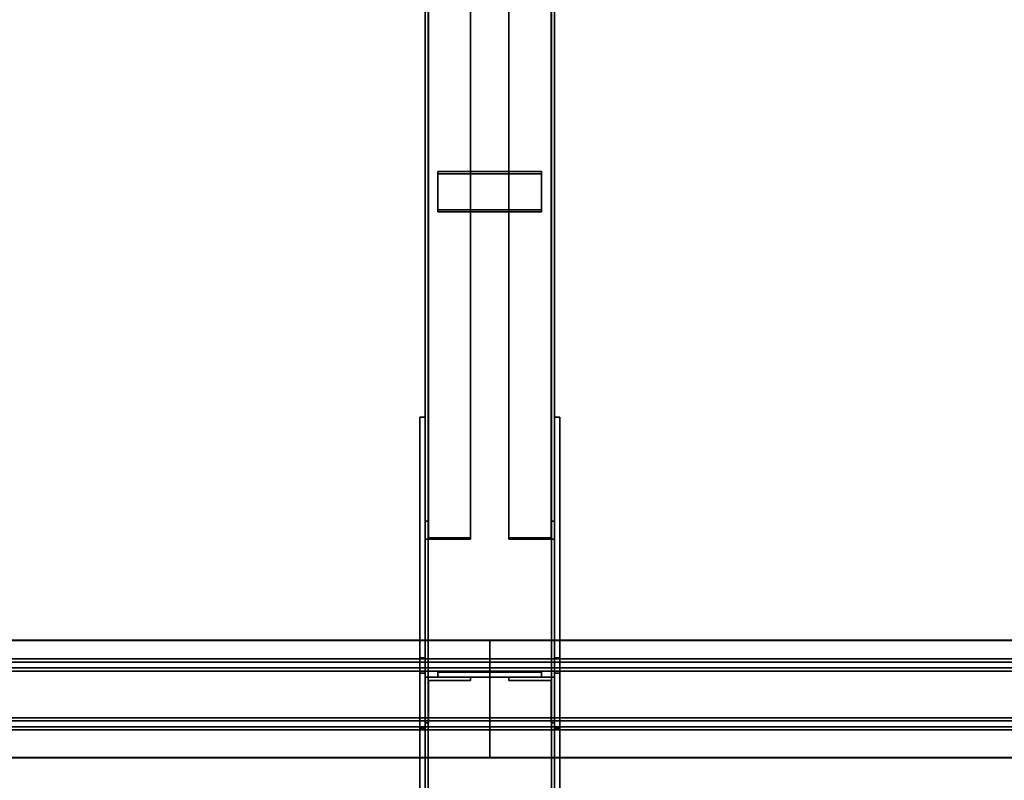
# Model space of a CAD drawing. Extents: x 13429 to 13460.1, y 572.8 to 605.1.
# Tile 67 of 256: x 13433.75 to 13434.7, y 587.494 to 588.227. Entities that reach past the tile are written whole.
import ezdxf

# ---------------------------------------------------------------- set-up
doc = ezdxf.new("R2010")
doc.units = 0
doc.header["$LTSCALE"] = 150
doc.header["$MEASUREMENT"] = 0
doc.layers.add('3DFACE_PLATE', color=7, linetype='CONTINUOUS')
doc.layers.add('3DFACE_SHAPE', color=7, linetype='CONTINUOUS')

msp = doc.modelspace()

# ---------------------------------------------------------------- linework, layer by layer
at = {"layer": '3DFACE_PLATE', "color": 6}
for points, invisible_edges in [([(13434.15332, 588.04401, 0.21724), (13434.15332, 588.08076, 0.23303), (13434.25332, 588.04401, 0.21724)], 2), ([(13434.15332, 588.08076, 0.23303), (13434.25332, 588.08076, 0.23303), (13434.25332, 588.04401, 0.21724)], 12), ([(13434.15332, 588.07878, 0.23763), (13434.15332, 588.08076, 0.23303), (13434.15332, 588.04203, 0.22183)], 2), ([(13434.15332, 588.08076, 0.23303), (13434.15332, 588.04401, 0.21724), (13434.15332, 588.04203, 0.22183)], 12), ([(13434.25332, 588.07878, 0.23763), (13434.25332, 588.08076, 0.23303), (13434.15332, 588.07878, 0.23763)], 2), ([(13434.25332, 588.08076, 0.23303), (13434.15332, 588.08076, 0.23303), (13434.15332, 588.07878, 0.23763)], 12), ([(13434.25332, 588.04203, 0.22183), (13434.25332, 588.07878, 0.23763), (13434.15332, 588.04203, 0.22183)], 2), ([(13434.25332, 588.07878, 0.23763), (13434.15332, 588.07878, 0.23763), (13434.15332, 588.04203, 0.22183)], 12), ([(13434.25332, 588.04401, 0.21724), (13434.25332, 588.08076, 0.23303), (13434.25332, 588.07878, 0.23763)], 12), ([(13434.25332, 588.04203, 0.22183), (13434.25332, 588.04401, 0.21724), (13434.25332, 588.07878, 0.23763)], 2), ([(13434.15332, 588.04203, 0.22183), (13434.15332, 588.04401, 0.21724), (13434.25332, 588.04203, 0.22183)], 2), ([(13434.15332, 588.04401, 0.21724), (13434.25332, 588.04401, 0.21724), (13434.25332, 588.04203, 0.22183)], 12), ([(13434.13582, 587.84401, 0.14995), (13434.13582, 587.84401, -0.00005), (13434.13582, 587.54401, 0.14995)], 2), ([(13434.13582, 587.84401, -0.00005), (13434.13582, 587.54401, -0.00005), (13434.13582, 587.54401, 0.14995)], 12), ([(13434.13582, 587.54401, 0.14995), (13434.14082, 587.54401, 0.14995), (13434.13582, 587.84401, 0.14995)], 2), ([(13434.14082, 587.54401, 0.14995), (13434.14082, 587.84401, 0.14995), (13434.13582, 587.84401, 0.14995)], 12), ([(13434.13582, 587.84401, -0.00005), (13434.14082, 587.84401, -0.00005), (13434.13582, 587.54401, -0.00005)], 2), ([(13434.14082, 587.84401, -0.00005), (13434.14082, 587.54401, -0.00005), (13434.13582, 587.54401, -0.00005)], 12), ([(13434.13582, 587.84401, 0.14995), (13434.14082, 587.84401, 0.14995), (13434.13582, 587.84401, -0.00005)], 2), ([(13434.14082, 587.84401, 0.14995), (13434.14082, 587.84401, -0.00005), (13434.13582, 587.84401, -0.00005)], 12), ([(13434.14082, 587.54401, 0.14995), (13434.14082, 587.54401, -0.00005), (13434.14082, 587.84401, 0.14995)], 2), ([(13434.14082, 587.54401, -0.00005), (13434.14082, 587.84401, -0.00005), (13434.14082, 587.84401, 0.14995)], 12), ([(13434.26582, 587.84401, 0.14995), (13434.26582, 587.84401, -0.00005), (13434.26582, 587.54401, 0.14995)], 2), ([(13434.26582, 587.84401, -0.00005), (13434.26582, 587.54401, -0.00005), (13434.26582, 587.54401, 0.14995)], 12), ([(13434.26582, 587.54401, 0.14995), (13434.27082, 587.54401, 0.14995), (13434.26582, 587.84401, 0.14995)], 2), ([(13434.27082, 587.54401, 0.14995), (13434.27082, 587.84401, 0.14995), (13434.26582, 587.84401, 0.14995)], 12), ([(13434.26582, 587.84401, -0.00005), (13434.27082, 587.84401, -0.00005), (13434.26582, 587.54401, -0.00005)], 2), ([(13434.27082, 587.84401, -0.00005), (13434.27082, 587.54401, -0.00005), (13434.26582, 587.54401, -0.00005)], 12), ([(13434.26582, 587.84401, 0.14995), (13434.27082, 587.84401, 0.14995), (13434.26582, 587.84401, -0.00005)], 2), ([(13434.27082, 587.84401, 0.14995), (13434.27082, 587.84401, -0.00005), (13434.26582, 587.84401, -0.00005)], 12), ([(13434.27082, 587.54401, 0.14995), (13434.27082, 587.54401, -0.00005), (13434.27082, 587.84401, 0.14995)], 2), ([(13434.27082, 587.54401, -0.00005), (13434.27082, 587.84401, -0.00005), (13434.27082, 587.84401, 0.14995)], 12), ([(13434.13582, 587.36316, 0.64319), (13434.13582, 587.61192, 0.61831), (13434.13582, 587.597, 0.46905)], 12), ([(13434.13582, 587.61192, 0.61831), (13434.14082, 587.61192, 0.61831), (13434.13582, 587.597, 0.46905)], 2), ([(13434.14082, 587.61192, 0.61831), (13434.14082, 587.597, 0.46905), (13434.13582, 587.597, 0.46905)], 12), ([(13434.13582, 587.36316, 0.64319), (13434.14082, 587.36316, 0.64319), (13434.13582, 587.61192, 0.61831)], 2), ([(13434.14082, 587.36316, 0.64319), (13434.14082, 587.61192, 0.61831), (13434.13582, 587.61192, 0.61831)], 12), ([(13434.14082, 587.597, 0.46905), (13434.14082, 587.61192, 0.61831), (13434.14082, 587.34824, 0.49393)], 2), ([(13434.14082, 587.61192, 0.61831), (13434.14082, 587.36316, 0.64319), (13434.14082, 587.34824, 0.49393)], 12), ([(13434.26582, 587.36316, 0.64319), (13434.26582, 587.61192, 0.61831), (13434.26582, 587.597, 0.46905)], 12), ([(13434.26582, 587.61192, 0.61831), (13434.27082, 587.61192, 0.61831), (13434.26582, 587.597, 0.46905)], 2), ([(13434.27082, 587.61192, 0.61831), (13434.27082, 587.597, 0.46905), (13434.26582, 587.597, 0.46905)], 12), ([(13434.26582, 587.36316, 0.64319), (13434.27082, 587.36316, 0.64319), (13434.26582, 587.61192, 0.61831)], 2), ([(13434.27082, 587.36316, 0.64319), (13434.27082, 587.61192, 0.61831), (13434.26582, 587.61192, 0.61831)], 12), ([(13434.27082, 587.597, 0.46905), (13434.27082, 587.61192, 0.61831), (13434.27082, 587.34824, 0.49393)], 2), ([(13434.27082, 587.61192, 0.61831), (13434.27082, 587.36316, 0.64319), (13434.27082, 587.34824, 0.49393)], 12), ([(13434.13582, 587.34824, 0.49393), (13434.13582, 587.36316, 0.64319), (13434.13582, 587.597, 0.46905)], 2), ([(13434.13582, 587.597, 0.46905), (13434.14082, 587.597, 0.46905), (13434.13582, 587.34824, 0.49393)], 2), ([(13434.14082, 587.597, 0.46905), (13434.14082, 587.34824, 0.49393), (13434.13582, 587.34824, 0.49393)], 12), ([(13434.25332, 587.59801, 0.38648), (13434.25332, 587.59801, 0.34648), (13434.15332, 587.59801, 0.38648)], 2), ([(13434.25332, 587.59801, 0.34648), (13434.15332, 587.59801, 0.34648), (13434.15332, 587.59801, 0.38648)], 12), ([(13434.15332, 587.59801, 0.38648), (13434.15332, 587.59301, 0.38648), (13434.25332, 587.59801, 0.38648)], 2), ([(13434.15332, 587.59301, 0.38648), (13434.25332, 587.59301, 0.38648), (13434.25332, 587.59801, 0.38648)], 12), ([(13434.15332, 587.59801, 0.34648), (13434.15332, 587.59301, 0.34648), (13434.15332, 587.59801, 0.38648)], 2), ([(13434.15332, 587.59301, 0.34648), (13434.15332, 587.59301, 0.38648), (13434.15332, 587.59801, 0.38648)], 12), ([(13434.25332, 587.59801, 0.34648), (13434.25332, 587.59301, 0.34648), (13434.15332, 587.59801, 0.34648)], 2), ([(13434.25332, 587.59301, 0.34648), (13434.15332, 587.59301, 0.34648), (13434.15332, 587.59801, 0.34648)], 12), ([(13434.25332, 587.59801, 0.27348), (13434.25332, 587.59801, 0.23348), (13434.15332, 587.59801, 0.27348)], 2), ([(13434.25332, 587.59801, 0.23348), (13434.15332, 587.59801, 0.23348), (13434.15332, 587.59801, 0.27348)], 12), ([(13434.15332, 587.59801, 0.27348), (13434.15332, 587.59301, 0.27348), (13434.25332, 587.59801, 0.27348)], 2), ([(13434.15332, 587.59301, 0.27348), (13434.25332, 587.59301, 0.27348), (13434.25332, 587.59801, 0.27348)], 12), ([(13434.15332, 587.59801, 0.23348), (13434.15332, 587.59301, 0.23348), (13434.15332, 587.59801, 0.27348)], 2), ([(13434.15332, 587.59301, 0.23348), (13434.15332, 587.59301, 0.27348), (13434.15332, 587.59801, 0.27348)], 12), ([(13434.25332, 587.59801, 0.23348), (13434.25332, 587.59301, 0.23348), (13434.15332, 587.59801, 0.23348)], 2), ([(13434.25332, 587.59301, 0.23348), (13434.15332, 587.59301, 0.23348), (13434.15332, 587.59801, 0.23348)], 12), ([(13434.15332, 587.59301, 0.38648), (13434.15332, 587.59301, 0.34648), (13434.25332, 587.59301, 0.38648)], 2), ([(13434.15332, 587.59301, 0.34648), (13434.25332, 587.59301, 0.34648), (13434.25332, 587.59301, 0.38648)], 12), ([(13434.15332, 587.59301, 0.27348), (13434.15332, 587.59301, 0.23348), (13434.25332, 587.59301, 0.27348)], 2), ([(13434.15332, 587.59301, 0.23348), (13434.25332, 587.59301, 0.23348), (13434.25332, 587.59301, 0.27348)], 12), ([(13434.25332, 587.59801, 0.38648), (13434.25332, 587.59301, 0.38648), (13434.25332, 587.59801, 0.34648)], 2), ([(13434.25332, 587.59301, 0.38648), (13434.25332, 587.59301, 0.34648), (13434.25332, 587.59801, 0.34648)], 12), ([(13434.25332, 587.59801, 0.27348), (13434.25332, 587.59301, 0.27348), (13434.25332, 587.59801, 0.23348)], 2), ([(13434.25332, 587.59301, 0.27348), (13434.25332, 587.59301, 0.23348), (13434.25332, 587.59801, 0.23348)], 12), ([(13434.26582, 587.34824, 0.49393), (13434.26582, 587.36316, 0.64319), (13434.26582, 587.597, 0.46905)], 2), ([(13434.26582, 587.597, 0.46905), (13434.27082, 587.597, 0.46905), (13434.26582, 587.34824, 0.49393)], 2), ([(13434.27082, 587.597, 0.46905), (13434.27082, 587.34824, 0.49393), (13434.26582, 587.34824, 0.49393)], 12), ([(13434.13582, 587.54401, -0.00005), (13434.14082, 587.54401, -0.00005), (13434.13582, 587.54401, 0.14995)], 2), ([(13434.14082, 587.54401, -0.00005), (13434.14082, 587.54401, 0.14995), (13434.13582, 587.54401, 0.14995)], 12), ([(13434.26582, 587.54401, -0.00005), (13434.27082, 587.54401, -0.00005), (13434.26582, 587.54401, 0.14995)], 2), ([(13434.27082, 587.54401, -0.00005), (13434.27082, 587.54401, 0.14995), (13434.26582, 587.54401, 0.14995)], 12)]:
    msp.add_3dface(points, dxfattribs=dict(at, invisible_edges=invisible_edges))
at = {"layer": '3DFACE_SHAPE', "color": 13}
for points, invisible_edges in [([(13434.14082, 585.15099, 0.8845), (13434.14082, 589.99701, 0.3999), (13434.14082, 585.14601, 0.83475)], 2), ([(13434.14082, 589.99701, 0.3999), (13434.14082, 589.99203, 0.35015), (13434.14082, 585.14601, 0.83475)], 12), ([(13434.26582, 585.15099, 0.8845), (13434.26582, 589.99701, 0.3999), (13434.14082, 585.15099, 0.8845)], 2), ([(13434.26582, 589.99701, 0.3999), (13434.14082, 589.99701, 0.3999), (13434.14082, 585.15099, 0.8845)], 12), ([(13434.14386, 585.15069, 0.88148), (13434.14386, 589.99671, 0.39688), (13434.26278, 585.15069, 0.88148)], 2), ([(13434.14386, 589.99671, 0.39688), (13434.26278, 589.99671, 0.39688), (13434.26278, 585.15069, 0.88148)], 12), ([(13434.14386, 589.99203, 0.35015), (13434.14386, 589.99671, 0.39688), (13434.14386, 585.15069, 0.88148)], 12), ([(13434.26278, 585.15069, 0.88148), (13434.26278, 589.99671, 0.39688), (13434.26278, 585.14601, 0.83475)], 2), ([(13434.26278, 589.99671, 0.39688), (13434.26278, 589.99203, 0.35015), (13434.26278, 585.14601, 0.83475)], 12), ([(13434.26582, 589.99203, 0.35015), (13434.26582, 589.99701, 0.3999), (13434.26582, 585.15099, 0.8845)], 12), ([(13434.14082, 585.14601, 0.02995), (13434.14082, 589.99601, 0.02995), (13434.14082, 585.14601, -0.02005)], 2), ([(13434.14082, 589.99601, 0.02995), (13434.14082, 589.99601, -0.02005), (13434.14082, 585.14601, -0.02005)], 12), ([(13434.14386, 585.14601, 0.02995), (13434.14386, 589.99601, 0.02995), (13434.14082, 585.14601, 0.02995)], 2), ([(13434.14386, 589.99601, 0.02995), (13434.14082, 589.99601, 0.02995), (13434.14082, 585.14601, 0.02995)], 12), ([(13434.14082, 585.14601, -0.02005), (13434.14082, 589.99601, -0.02005), (13434.26582, 585.14601, -0.02005)], 2), ([(13434.14082, 589.99601, -0.02005), (13434.26582, 589.99601, -0.02005), (13434.26582, 585.14601, -0.02005)], 12), ([(13434.14082, 585.14601, 0.83475), (13434.14082, 589.99203, 0.35015), (13434.14386, 585.14601, 0.83475)], 2), ([(13434.14082, 589.99203, 0.35015), (13434.14386, 589.99203, 0.35015), (13434.14386, 585.14601, 0.83475)], 12), ([(13434.14386, 585.14601, -0.01701), (13434.14386, 589.99601, -0.01701), (13434.14386, 585.14601, 0.02995)], 2), ([(13434.14386, 589.99601, -0.01701), (13434.14386, 589.99601, 0.02995), (13434.14386, 585.14601, 0.02995)], 12), ([(13434.26278, 585.14601, -0.01701), (13434.26278, 589.99601, -0.01701), (13434.14386, 585.14601, -0.01701)], 2), ([(13434.26278, 589.99601, -0.01701), (13434.14386, 589.99601, -0.01701), (13434.14386, 585.14601, -0.01701)], 12), ([(13434.14386, 585.14601, 0.83475), (13434.14386, 589.99203, 0.35015), (13434.14386, 585.15069, 0.88148)], 2), ([(13434.26278, 585.14601, 0.02995), (13434.26278, 589.99601, 0.02995), (13434.26278, 585.14601, -0.01701)], 2), ([(13434.26278, 589.99601, 0.02995), (13434.26278, 589.99601, -0.01701), (13434.26278, 585.14601, -0.01701)], 12), ([(13434.26582, 585.14601, 0.02995), (13434.26582, 589.99601, 0.02995), (13434.26278, 585.14601, 0.02995)], 2), ([(13434.26582, 589.99601, 0.02995), (13434.26278, 589.99601, 0.02995), (13434.26278, 585.14601, 0.02995)], 12), ([(13434.26278, 585.14601, 0.83475), (13434.26278, 589.99203, 0.35015), (13434.26582, 585.14601, 0.83475)], 2), ([(13434.26278, 589.99203, 0.35015), (13434.26582, 589.99203, 0.35015), (13434.26582, 585.14601, 0.83475)], 12), ([(13434.26582, 585.14601, -0.02005), (13434.26582, 589.99601, -0.02005), (13434.26582, 585.14601, 0.02995)], 2), ([(13434.26582, 589.99601, -0.02005), (13434.26582, 589.99601, 0.02995), (13434.26582, 585.14601, 0.02995)], 12), ([(13434.26582, 585.14601, 0.83475), (13434.26582, 589.99203, 0.35015), (13434.26582, 585.15099, 0.8845)], 2), ([(13434.14082, 588.66038, 0.43432), (13434.14082, 587.74352, 0.04016), (13434.14082, 588.643, 0.47474)], 2), ([(13434.14402, 588.66038, 0.43432), (13434.14402, 587.74352, 0.04016), (13434.14082, 588.66038, 0.43432)], 2), ([(13434.14402, 587.74352, 0.04016), (13434.14082, 587.74352, 0.04016), (13434.14082, 588.66038, 0.43432)], 12), ([(13434.14402, 588.64427, 0.4718), (13434.14402, 587.7274, 0.07764), (13434.14402, 588.66038, 0.43432)], 2), ([(13434.14402, 587.7274, 0.07764), (13434.14402, 587.74352, 0.04016), (13434.14402, 588.66038, 0.43432)], 12), ([(13434.26262, 587.74352, 0.04016), (13434.26262, 588.66038, 0.43432), (13434.26582, 587.74352, 0.04016)], 2), ([(13434.26262, 588.66038, 0.43432), (13434.26582, 588.66038, 0.43432), (13434.26582, 587.74352, 0.04016)], 12), ([(13434.26262, 588.64427, 0.4718), (13434.26262, 588.66038, 0.43432), (13434.26262, 587.74352, 0.04016)], 12), ([(13434.26582, 587.74352, 0.04016), (13434.26582, 588.66038, 0.43432), (13434.26582, 587.72614, 0.08058)], 2), ([(13434.26582, 588.66038, 0.43432), (13434.26582, 588.643, 0.47474), (13434.26582, 587.72614, 0.08058)], 12), ([(13434.14082, 587.74352, 0.04016), (13434.14082, 587.72614, 0.08058), (13434.14082, 588.643, 0.47474)], 12), ([(13434.14082, 588.643, 0.47474), (13434.14082, 587.72614, 0.08058), (13434.18482, 588.643, 0.47474)], 2), ([(13434.14082, 587.72614, 0.08058), (13434.18482, 587.72614, 0.08058), (13434.18482, 588.643, 0.47474)], 12), ([(13434.18482, 588.64427, 0.4718), (13434.18482, 587.7274, 0.07764), (13434.14402, 588.64427, 0.4718)], 2), ([(13434.18482, 587.7274, 0.07764), (13434.14402, 587.7274, 0.07764), (13434.14402, 588.64427, 0.4718)], 12), ([(13434.18482, 588.643, 0.47474), (13434.18482, 587.72614, 0.08058), (13434.18482, 588.64427, 0.4718)], 2), ([(13434.18482, 587.72614, 0.08058), (13434.18482, 587.7274, 0.07764), (13434.18482, 588.64427, 0.4718)], 12), ([(13434.22182, 587.7274, 0.07764), (13434.22182, 588.64427, 0.4718), (13434.26262, 587.7274, 0.07764)], 2), ([(13434.22182, 588.64427, 0.4718), (13434.26262, 588.64427, 0.4718), (13434.26262, 587.7274, 0.07764)], 12), ([(13434.22182, 588.643, 0.47474), (13434.22182, 588.64427, 0.4718), (13434.22182, 587.7274, 0.07764)], 12), ([(13434.22182, 587.72614, 0.08058), (13434.22182, 588.643, 0.47474), (13434.22182, 587.7274, 0.07764)], 2), ([(13434.26582, 587.72614, 0.08058), (13434.26582, 588.643, 0.47474), (13434.22182, 587.72614, 0.08058)], 2), ([(13434.26582, 588.643, 0.47474), (13434.22182, 588.643, 0.47474), (13434.22182, 587.72614, 0.08058)], 12), ([(13434.26262, 587.7274, 0.07764), (13434.26262, 588.64427, 0.4718), (13434.26262, 587.74352, 0.04016)], 2), ([(13434.14402, 587.74352, 0.04016), (13434.14402, 587.7274, 0.07764), (13434.14082, 587.74352, 0.04016)], 2), ([(13434.14082, 587.74352, 0.04016), (13434.14402, 587.7274, 0.07764), (13434.14082, 587.72614, 0.08058)], 3), ([(13434.26262, 587.7274, 0.07764), (13434.26582, 587.74352, 0.04016), (13434.26582, 587.72614, 0.08058)], 13), ([(13434.26262, 587.7274, 0.07764), (13434.26262, 587.74352, 0.04016), (13434.26582, 587.74352, 0.04016)], 12), ([(13434.14402, 587.7274, 0.07764), (13434.18482, 587.72614, 0.08058), (13434.14082, 587.72614, 0.08058)], 13), ([(13434.14402, 587.7274, 0.07764), (13434.18482, 587.7274, 0.07764), (13434.18482, 587.72614, 0.08058)], 12), ([(13434.22182, 587.7274, 0.07764), (13434.26262, 587.7274, 0.07764), (13434.22182, 587.72614, 0.08058)], 2), ([(13434.22182, 587.72614, 0.08058), (13434.26262, 587.7274, 0.07764), (13434.26582, 587.72614, 0.08058)], 3), ([(13429.06582, 587.60216, 0.63239), (13434.20332, 587.60216, 0.63239), (13429.06582, 587.62899, 0.62971)], 2), ([(13434.20332, 587.60216, 0.63239), (13434.20332, 587.62899, 0.62971), (13429.06582, 587.62899, 0.62971)], 12), ([(13429.06582, 587.62899, 0.62971), (13434.20332, 587.62899, 0.62971), (13429.06582, 587.62869, 0.62668)], 2), ([(13434.20332, 587.62899, 0.62971), (13434.20332, 587.62869, 0.62668), (13429.06582, 587.62869, 0.62668)], 12), ([(13429.06582, 587.62869, 0.62668), (13434.20332, 587.62869, 0.62668), (13429.06582, 587.59884, 0.62967)], 2), ([(13434.20332, 587.62869, 0.62668), (13434.20332, 587.59884, 0.62967), (13429.06582, 587.59884, 0.62967)], 12), ([(13434.20332, 587.62869, 0.62668), (13434.20332, 587.62899, 0.62971), (13434.20332, 587.60216, 0.63239)], 12), ([(13434.20332, 587.60216, 0.63239), (13434.20332, 587.62899, 0.62971), (13434.20332, 587.59884, 0.62967)], 14), ([(13434.20332, 587.62899, 0.62971), (13434.20332, 587.62869, 0.62668), (13434.20332, 587.59884, 0.62967)], 12), ([(13434.20332, 587.60216, 0.63239), (13437.40333, 587.60216, 0.63239), (13434.20332, 587.62899, 0.62971)], 2), ([(13437.40333, 587.60216, 0.63239), (13437.40333, 587.62899, 0.62971), (13434.20332, 587.62899, 0.62971)], 12), ([(13434.20332, 587.62899, 0.62971), (13437.40333, 587.62899, 0.62971), (13434.20332, 587.62869, 0.62668)], 2), ([(13437.40333, 587.62899, 0.62971), (13437.40333, 587.62869, 0.62668), (13434.20332, 587.62869, 0.62668)], 12), ([(13434.20332, 587.59884, 0.62967), (13434.20332, 587.62869, 0.62668), (13434.20332, 587.60216, 0.63239)], 14), ([(13434.20332, 587.62869, 0.62668), (13437.40333, 587.62869, 0.62668), (13434.20332, 587.59884, 0.62967)], 2), ([(13437.40333, 587.62869, 0.62668), (13437.40333, 587.59884, 0.62967), (13434.20332, 587.59884, 0.62967)], 12), ([(13429.06582, 587.61082, 0.71892), (13434.20332, 587.61082, 0.71892), (13429.06582, 587.60216, 0.63239)], 2), ([(13434.20332, 587.61082, 0.71892), (13434.20332, 587.60216, 0.63239), (13429.06582, 587.60216, 0.63239)], 12), ([(13429.06582, 587.55111, 0.72489), (13434.20332, 587.55111, 0.72489), (13429.06582, 587.61082, 0.71892)], 2), ([(13434.20332, 587.55111, 0.72489), (13434.20332, 587.61082, 0.71892), (13429.06582, 587.61082, 0.71892)], 12), ([(13429.06582, 587.60749, 0.7162), (13434.20332, 587.60749, 0.7162), (13429.06582, 587.55384, 0.72156)], 2), ([(13434.20332, 587.60749, 0.7162), (13434.20332, 587.55384, 0.72156), (13429.06582, 587.55384, 0.72156)], 12), ([(13429.06582, 587.59884, 0.62967), (13434.20332, 587.59884, 0.62967), (13429.06582, 587.60749, 0.7162)], 2), ([(13434.20332, 587.59884, 0.62967), (13434.20332, 587.60749, 0.7162), (13429.06582, 587.60749, 0.7162)], 12), ([(13434.20332, 587.55111, 0.72489), (13434.20332, 587.60749, 0.7162), (13434.20332, 587.61082, 0.71892)], 3), ([(13434.20332, 587.60749, 0.7162), (13434.20332, 587.60216, 0.63239), (13434.20332, 587.61082, 0.71892)], 13), ([(13434.20332, 587.61082, 0.71892), (13434.20332, 587.60216, 0.63239), (13434.20332, 587.60749, 0.7162)], 14), ([(13434.20332, 587.60749, 0.7162), (13434.20332, 587.55384, 0.72156), (13434.20332, 587.61082, 0.71892)], 14), ([(13434.20332, 587.61082, 0.71892), (13434.20332, 587.55384, 0.72156), (13434.20332, 587.55111, 0.72489)], 3), ([(13434.20332, 587.61082, 0.71892), (13437.40333, 587.61082, 0.71892), (13434.20332, 587.60216, 0.63239)], 2), ([(13437.40333, 587.61082, 0.71892), (13437.40333, 587.60216, 0.63239), (13434.20332, 587.60216, 0.63239)], 12), ([(13434.20332, 587.55111, 0.72489), (13437.40333, 587.55111, 0.72489), (13434.20332, 587.61082, 0.71892)], 2), ([(13437.40333, 587.55111, 0.72489), (13437.40333, 587.61082, 0.71892), (13434.20332, 587.61082, 0.71892)], 12), ([(13434.20332, 587.55384, 0.72156), (13434.20332, 587.60749, 0.7162), (13434.20332, 587.55111, 0.72489)], 14), ([(13434.20332, 587.60749, 0.7162), (13434.20332, 587.59884, 0.62967), (13434.20332, 587.60216, 0.63239)], 14), ([(13434.20332, 587.60216, 0.63239), (13434.20332, 587.59884, 0.62967), (13434.20332, 587.60749, 0.7162)], 13), ([(13434.20332, 587.60749, 0.7162), (13437.40333, 587.60749, 0.7162), (13434.20332, 587.55384, 0.72156)], 2), ([(13437.40333, 587.60749, 0.7162), (13437.40333, 587.55384, 0.72156), (13434.20332, 587.55384, 0.72156)], 12), ([(13434.20332, 587.59884, 0.62967), (13437.40333, 587.59884, 0.62967), (13434.20332, 587.60749, 0.7162)], 2), ([(13437.40333, 587.59884, 0.62967), (13437.40333, 587.60749, 0.7162), (13434.20332, 587.60749, 0.7162)], 12), ([(13434.18482, 587.59301, 0.04048), (13434.14402, 587.58981, 0.04048), (13434.14082, 587.59301, 0.04048)], 3), ([(13434.14402, 587.58981, 0.04048), (13434.14082, 587.54901, 0.04048), (13434.14082, 587.59301, 0.04048)], 13), ([(13434.14082, 587.54901, 0.57948), (13434.14402, 587.58981, 0.57948), (13434.14082, 587.59301, 0.57948)], 3), ([(13434.14402, 587.58981, 0.57948), (13434.18482, 587.59301, 0.57948), (13434.14082, 587.59301, 0.57948)], 13), ([(13434.14082, 587.54901, 0.04048), (13434.14082, 587.54901, 0.57948), (13434.14082, 587.59301, 0.04048)], 2), ([(13434.14082, 587.54901, 0.57948), (13434.14082, 587.59301, 0.57948), (13434.14082, 587.59301, 0.04048)], 12), ([(13434.14082, 587.59301, 0.04048), (13434.14082, 587.59301, 0.57948), (13434.18482, 587.59301, 0.04048)], 2), ([(13434.14082, 587.59301, 0.57948), (13434.18482, 587.59301, 0.57948), (13434.18482, 587.59301, 0.04048)], 12), ([(13434.18482, 587.58981, 0.04048), (13434.14402, 587.58981, 0.04048), (13434.18482, 587.59301, 0.04048)], 2), ([(13434.14402, 587.58981, 0.57948), (13434.18482, 587.58981, 0.57948), (13434.18482, 587.59301, 0.57948)], 12), ([(13434.18482, 587.59301, 0.04048), (13434.18482, 587.59301, 0.57948), (13434.18482, 587.58981, 0.04048)], 2), ([(13434.18482, 587.59301, 0.57948), (13434.18482, 587.58981, 0.57948), (13434.18482, 587.58981, 0.04048)], 12), ([(13434.22182, 587.58981, 0.57948), (13434.26262, 587.58981, 0.57948), (13434.22182, 587.59301, 0.57948)], 2), ([(13434.22182, 587.59301, 0.57948), (13434.26262, 587.58981, 0.57948), (13434.26582, 587.59301, 0.57948)], 3), ([(13434.26262, 587.58981, 0.04048), (13434.22182, 587.59301, 0.04048), (13434.26582, 587.59301, 0.04048)], 13), ([(13434.26262, 587.58981, 0.04048), (13434.22182, 587.58981, 0.04048), (13434.22182, 587.59301, 0.04048)], 12), ([(13434.22182, 587.59301, 0.57948), (13434.22182, 587.59301, 0.04048), (13434.22182, 587.58981, 0.57948)], 2), ([(13434.22182, 587.59301, 0.04048), (13434.22182, 587.58981, 0.04048), (13434.22182, 587.58981, 0.57948)], 12), ([(13434.26582, 587.59301, 0.57948), (13434.26582, 587.59301, 0.04048), (13434.22182, 587.59301, 0.57948)], 2), ([(13434.26582, 587.59301, 0.04048), (13434.22182, 587.59301, 0.04048), (13434.22182, 587.59301, 0.57948)], 12), ([(13434.26262, 587.58981, 0.57948), (13434.26582, 587.54901, 0.57948), (13434.26582, 587.59301, 0.57948)], 13), ([(13434.26582, 587.54901, 0.04048), (13434.26262, 587.58981, 0.04048), (13434.26582, 587.59301, 0.04048)], 3), ([(13434.26582, 587.54901, 0.57948), (13434.26582, 587.54901, 0.04048), (13434.26582, 587.59301, 0.57948)], 2), ([(13434.26582, 587.54901, 0.04048), (13434.26582, 587.59301, 0.04048), (13434.26582, 587.59301, 0.57948)], 12), ([(13434.14402, 587.58981, 0.04048), (13434.14402, 587.54901, 0.04048), (13434.14082, 587.54901, 0.04048)], 12), ([(13434.14402, 587.54901, 0.57948), (13434.14402, 587.58981, 0.57948), (13434.14082, 587.54901, 0.57948)], 2), ([(13434.14402, 587.58981, 0.04048), (13434.14402, 587.58981, 0.57948), (13434.14402, 587.54901, 0.04048)], 2), ([(13434.14402, 587.58981, 0.57948), (13434.14402, 587.54901, 0.57948), (13434.14402, 587.54901, 0.04048)], 12), ([(13434.18482, 587.58981, 0.04048), (13434.18482, 587.58981, 0.57948), (13434.14402, 587.58981, 0.04048)], 2), ([(13434.18482, 587.58981, 0.57948), (13434.14402, 587.58981, 0.57948), (13434.14402, 587.58981, 0.04048)], 12), ([(13434.22182, 587.58981, 0.57948), (13434.22182, 587.58981, 0.04048), (13434.26262, 587.58981, 0.57948)], 2), ([(13434.22182, 587.58981, 0.04048), (13434.26262, 587.58981, 0.04048), (13434.26262, 587.58981, 0.57948)], 12), ([(13434.26262, 587.58981, 0.57948), (13434.26262, 587.54901, 0.57948), (13434.26582, 587.54901, 0.57948)], 12), ([(13434.26262, 587.54901, 0.04048), (13434.26262, 587.58981, 0.04048), (13434.26582, 587.54901, 0.04048)], 2), ([(13434.26262, 587.58981, 0.57948), (13434.26262, 587.58981, 0.04048), (13434.26262, 587.54901, 0.57948)], 2), ([(13434.26262, 587.58981, 0.04048), (13434.26262, 587.54901, 0.04048), (13434.26262, 587.54901, 0.57948)], 12), ([(13429.06582, 587.55384, 0.72156), (13434.20332, 587.55384, 0.72156), (13429.06582, 587.54518, 0.63503)], 2), ([(13434.20332, 587.55384, 0.72156), (13434.20332, 587.54518, 0.63503), (13429.06582, 587.54518, 0.63503)], 12), ([(13429.06582, 587.54246, 0.63836), (13434.20332, 587.54246, 0.63836), (13429.06582, 587.55111, 0.72489)], 2), ([(13434.20332, 587.54246, 0.63836), (13434.20332, 587.55111, 0.72489), (13429.06582, 587.55111, 0.72489)], 12), ([(13429.06582, 587.54518, 0.63503), (13434.20332, 587.54518, 0.63503), (13429.06582, 587.51533, 0.63802)], 2), ([(13434.20332, 587.54518, 0.63503), (13434.20332, 587.51533, 0.63802), (13429.06582, 587.51533, 0.63802)], 12), ([(13434.14402, 587.54901, 0.04048), (13434.14402, 587.54901, 0.57948), (13434.14082, 587.54901, 0.04048)], 2), ([(13434.14402, 587.54901, 0.57948), (13434.14082, 587.54901, 0.57948), (13434.14082, 587.54901, 0.04048)], 12), ([(13434.20332, 587.54518, 0.63503), (13434.20332, 587.55384, 0.72156), (13434.20332, 587.54246, 0.63836)], 14), ([(13434.20332, 587.54246, 0.63836), (13434.20332, 587.55384, 0.72156), (13434.20332, 587.55111, 0.72489)], 3), ([(13434.20332, 587.54246, 0.63836), (13434.20332, 587.55384, 0.72156), (13434.20332, 587.54518, 0.63503)], 13), ([(13434.20332, 587.55384, 0.72156), (13434.20332, 587.54246, 0.63836), (13434.20332, 587.55111, 0.72489)], 13), ([(13434.20332, 587.55384, 0.72156), (13437.40333, 587.55384, 0.72156), (13434.20332, 587.54518, 0.63503)], 2), ([(13437.40333, 587.55384, 0.72156), (13437.40333, 587.54518, 0.63503), (13434.20332, 587.54518, 0.63503)], 12), ([(13434.20332, 587.54246, 0.63836), (13437.40333, 587.54246, 0.63836), (13434.20332, 587.55111, 0.72489)], 2), ([(13437.40333, 587.54246, 0.63836), (13437.40333, 587.55111, 0.72489), (13434.20332, 587.55111, 0.72489)], 12), ([(13434.20332, 587.51533, 0.63802), (13434.20332, 587.54518, 0.63503), (13434.20332, 587.51563, 0.64104)], 2), ([(13434.20332, 587.51563, 0.64104), (13434.20332, 587.54518, 0.63503), (13434.20332, 587.54246, 0.63836)], 3), ([(13434.20332, 587.51533, 0.63802), (13434.20332, 587.54246, 0.63836), (13434.20332, 587.54518, 0.63503)], 3), ([(13434.20332, 587.54518, 0.63503), (13437.40333, 587.54518, 0.63503), (13434.20332, 587.51533, 0.63802)], 2), ([(13437.40333, 587.54518, 0.63503), (13437.40333, 587.51533, 0.63802), (13434.20332, 587.51533, 0.63802)], 12), ([(13434.26262, 587.54901, 0.57948), (13434.26262, 587.54901, 0.04048), (13434.26582, 587.54901, 0.57948)], 2), ([(13434.26262, 587.54901, 0.04048), (13434.26582, 587.54901, 0.04048), (13434.26582, 587.54901, 0.57948)], 12), ([(13429.06582, 587.51563, 0.64104), (13434.20332, 587.51563, 0.64104), (13429.06582, 587.54246, 0.63836)], 2), ([(13434.20332, 587.51563, 0.64104), (13434.20332, 587.54246, 0.63836), (13429.06582, 587.54246, 0.63836)], 12), ([(13434.20332, 587.51563, 0.64104), (13434.20332, 587.54246, 0.63836), (13434.20332, 587.51533, 0.63802)], 2), ([(13434.20332, 587.51563, 0.64104), (13437.40333, 587.51563, 0.64104), (13434.20332, 587.54246, 0.63836)], 2), ([(13437.40333, 587.51563, 0.64104), (13437.40333, 587.54246, 0.63836), (13434.20332, 587.54246, 0.63836)], 12), ([(13429.06582, 587.51533, 0.63802), (13434.20332, 587.51533, 0.63802), (13429.06582, 587.51563, 0.64104)], 2), ([(13434.20332, 587.51533, 0.63802), (13434.20332, 587.51563, 0.64104), (13429.06582, 587.51563, 0.64104)], 12), ([(13434.20332, 587.51533, 0.63802), (13437.40333, 587.51533, 0.63802), (13434.20332, 587.51563, 0.64104)], 2), ([(13437.40333, 587.51533, 0.63802), (13437.40333, 587.51563, 0.64104), (13434.20332, 587.51563, 0.64104)], 12)]:
    msp.add_3dface(points, dxfattribs=dict(at, invisible_edges=invisible_edges))

doc.saveas('drawing.dxf')
